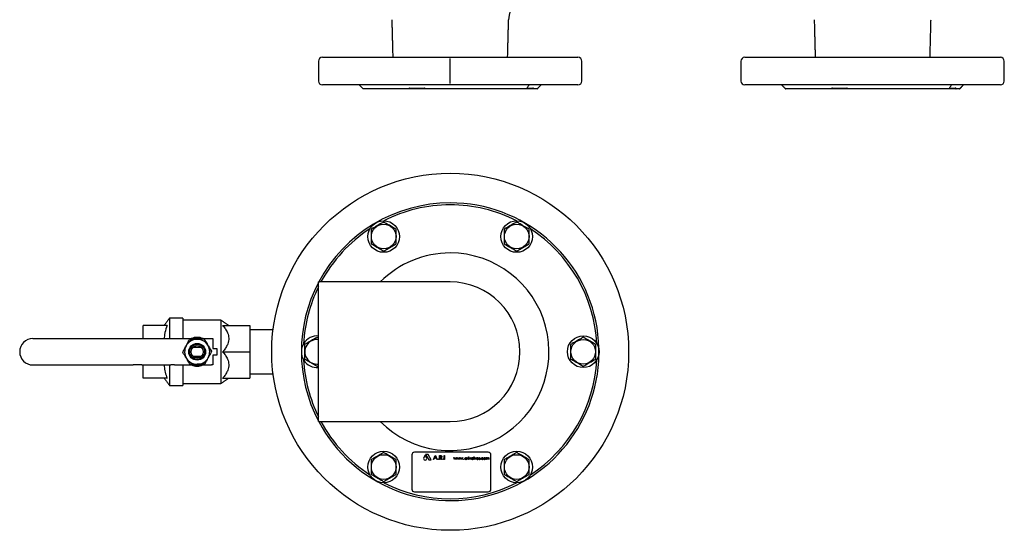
# Model space of a CAD drawing. Extents: x -644 to 6742, y -4733 to 593.
# Tile 4 of 53: x 407 to 1154, y -4728 to -4341. Entities that reach past the tile are written whole.
import ezdxf

# ---------------------------------------------------------------- set-up
doc = ezdxf.new("R2010")
doc.units = 0
doc.header["$LTSCALE"] = 25
doc.linetypes.add('CENTERX2', pattern=[101.6, 63.5, -12.7, 12.7, -12.7])
doc.layers.get('0').update_dxf_attribs({"linetype": 'CONTINUOUS'})
doc.layers.add('SHEET-EN', color=7, linetype='CONTINUOUS')

msp = doc.modelspace()

# ---------------------------------------------------------------- linework, layer by layer
at = {"color": 7, "linetype": 'CONTINUOUS'}
for p, q in [((636.58, -4369.2), (643.97, -4369.2)), ((643.97, -4369.2), (830.58, -4369.2)), ((957.33, -4369.2), (1091.45, -4369.2)), ((1091.45, -4369.2), (1151.33, -4369.2)), ((830.58, -4390.2), (636.58, -4390.2)), ((702.17, -4393.2), (667.58, -4393.2)), ((714.72, -4393.2), (702.19, -4393.2)), ((703.06, -4392.7), (713.94, -4392.7)), ((791.63, -4393.2), (714.75, -4393.2)), ((791.53, -4392.7), (796.39, -4392.7)), ((796.83, -4393.2), (791.8, -4393.2)), ((799.58, -4393.2), (796.84, -4393.2)), ((1151.33, -4390.2), (957.33, -4390.2)), ((1022.92, -4393.2), (988.33, -4393.2)), ((1035.47, -4393.2), (1022.94, -4393.2)), ((1023.81, -4392.7), (1034.69, -4392.7)), ((1112.38, -4393.2), (1035.5, -4393.2)), ((1117.58, -4393.2), (1112.55, -4393.2)), ((1112.61, -4392.7), (1117.14, -4392.7)), ((1120.33, -4393.2), (1117.59, -4393.2)), ((633.58, -4592.7), (633.58, -4539.7)), ((733.58, -4539.7), (679.58, -4539.7)), ((520.46, -4567.2), (520.46, -4582.7)), ((530.46, -4567.2), (530.46, -4582.7)), ((500.46, -4582.7), (500.46, -4572.7)), ((518.71, -4572.7), (500.46, -4572.7)), ((559.46, -4568.7), (559.46, -4616.7)), ((560.81, -4572.7), (581.46, -4572.7)), ((581.46, -4572.7), (581.46, -4592.7)), ((416.7, -4582.7), (492.97, -4582.7)), ((492.97, -4582.7), (499.33, -4582.7)), ((499.33, -4582.7), (521.53, -4582.7)), ((521.53, -4582.7), (524.36, -4582.7)), ((524.36, -4582.7), (552.46, -4582.7)), ((552.46, -4582.7), (553.46, -4582.7)), ((553.46, -4582.7), (553.46, -4590.2)), ((538.38, -4589.2), (544.53, -4589.2)), ((553.46, -4590.2), (556.46, -4590.2)), ((556.46, -4590.2), (556.46, -4595.2)), ((544.53, -4596.2), (538.38, -4596.2)), ((556.46, -4595.2), (553.46, -4595.2)), ((553.46, -4595.2), (553.46, -4602.7)), ((560.81, -4592.7), (581.46, -4592.7)), ((581.46, -4592.7), (581.46, -4612.7)), ((633.58, -4645.7), (633.58, -4592.7)), ((416.7, -4602.7), (492.97, -4602.7)), ((499.33, -4602.7), (492.97, -4602.7)), ((499.33, -4602.7), (521.53, -4602.7)), ((500.46, -4612.7), (500.46, -4602.7)), ((520.46, -4602.7), (520.46, -4618.2)), ((524.36, -4602.7), (521.53, -4602.7)), ((524.36, -4602.7), (552.46, -4602.7)), ((530.46, -4602.7), (530.46, -4618.2)), ((553.46, -4602.7), (552.46, -4602.7)), ((518.71, -4612.7), (500.46, -4612.7)), ((560.81, -4612.7), (581.46, -4612.7)), ((679.58, -4645.7), (733.58, -4645.7)), ((704.5, -4670.96), (704.5, -4696.96)), ((762.5, -4668.96), (706.5, -4668.96)), ((714.59, -4671.06), (713.47, -4672.93)), ((715.71, -4672.93), (714.59, -4671.06)), ((716.76, -4670.67), (714.94, -4670.67)), ((714.94, -4670.67), (717.44, -4674.83)), ((719.17, -4674.83), (716.76, -4670.67)), ((720.88, -4674.53), (722.3, -4671.53)), ((722.32, -4672.12), (721.78, -4673.26)), ((722.3, -4671.53), (722.34, -4671.53)), ((722.85, -4673.26), (722.32, -4672.12)), ((722.34, -4671.53), (723.73, -4674.53)), ((725.38, -4674.53), (725.38, -4671.53)), ((725.38, -4671.53), (725.98, -4671.53)), ((725.65, -4671.84), (725.65, -4672.84)), ((726.21, -4671.84), (725.65, -4671.84)), ((729.03, -4671.53), (729.3, -4671.53)), ((729.03, -4674.53), (729.03, -4671.53)), ((729.3, -4671.53), (729.3, -4674.53)), ((751.52, -4674.53), (751.52, -4672.48)), ((751.52, -4672.48), (751.7, -4672.48)), ((751.7, -4672.48), (751.7, -4674.53)), ((764.5, -4696.96), (764.5, -4670.96)), ((717.44, -4674.83), (719.17, -4674.83)), ((721.17, -4674.53), (720.88, -4674.53)), ((721.63, -4673.57), (721.17, -4674.53)), ((722.99, -4673.57), (721.63, -4673.57)), ((721.78, -4673.26), (722.85, -4673.26)), ((723.43, -4674.53), (722.99, -4673.57)), ((723.73, -4674.53), (723.43, -4674.53)), ((725.65, -4674.53), (725.38, -4674.53)), ((725.65, -4672.84), (726.2, -4672.85)), ((725.65, -4673.15), (725.65, -4674.53)), ((725.87, -4673.15), (725.65, -4673.15)), ((726.97, -4674.53), (725.87, -4673.15)), ((726.2, -4673.15), (727.3, -4674.53)), ((727.3, -4674.53), (726.97, -4674.53)), ((729.3, -4674.53), (729.03, -4674.53)), ((736.34, -4673.07), (736.53, -4673.07)), ((736.95, -4674.53), (736.34, -4673.07)), ((736.53, -4673.07), (736.97, -4674.12)), ((736.98, -4674.53), (736.95, -4674.53)), ((736.97, -4674.12), (737.45, -4673.07)), ((737.46, -4673.48), (736.98, -4674.53)), ((737.45, -4673.07), (737.48, -4673.07)), ((737.92, -4674.53), (737.46, -4673.48)), ((737.48, -4673.07), (737.94, -4674.12)), ((737.96, -4674.53), (737.92, -4674.53)), ((737.94, -4674.12), (738.38, -4673.07)), ((738.57, -4673.07), (737.96, -4674.53)), ((738.38, -4673.07), (738.57, -4673.07)), ((739.2, -4674.53), (738.6, -4673.07)), ((738.6, -4673.07), (738.79, -4673.07)), ((738.79, -4673.07), (739.23, -4674.12)), ((739.24, -4674.53), (739.2, -4674.53)), ((739.23, -4674.12), (739.7, -4673.07)), ((739.71, -4673.48), (739.24, -4674.53)), ((739.7, -4673.07), (739.73, -4673.07)), ((740.18, -4674.53), (739.71, -4673.48)), ((739.73, -4673.07), (740.2, -4674.12)), ((740.22, -4674.53), (740.18, -4674.53)), ((740.2, -4674.12), (740.64, -4673.07)), ((740.83, -4673.07), (740.22, -4674.53)), ((740.64, -4673.07), (740.83, -4673.07)), ((740.85, -4673.07), (741.05, -4673.07)), ((741.46, -4674.53), (740.85, -4673.07)), ((741.05, -4673.07), (741.48, -4674.12)), ((741.49, -4674.53), (741.46, -4674.53)), ((741.48, -4674.12), (741.96, -4673.07)), ((741.97, -4673.48), (741.49, -4674.53)), ((741.96, -4673.07), (741.99, -4673.07)), ((742.44, -4674.53), (741.97, -4673.48)), ((741.99, -4673.07), (742.46, -4674.12)), ((742.47, -4674.53), (742.44, -4674.53)), ((742.46, -4674.12), (742.9, -4673.07)), ((743.08, -4673.07), (742.47, -4674.53)), ((742.9, -4673.07), (743.08, -4673.07)), ((746.14, -4673.07), (746.32, -4673.07)), ((746.14, -4673.34), (746.14, -4673.07)), ((746.14, -4674.53), (746.14, -4674.28)), ((746.32, -4674.53), (746.14, -4674.53)), ((746.32, -4673.07), (746.32, -4674.53)), ((746.67, -4673.07), (746.85, -4673.07)), ((746.67, -4674.53), (746.67, -4673.07)), ((746.85, -4674.53), (746.67, -4674.53)), ((746.85, -4673.07), (746.85, -4673.29)), ((746.85, -4674.04), (746.85, -4674.53)), ((747.37, -4673.1), (747.27, -4673.25)), ((747.52, -4673.07), (747.7, -4673.07)), ((747.52, -4674.53), (747.52, -4673.07)), ((747.7, -4674.53), (747.52, -4674.53)), ((747.7, -4673.07), (747.7, -4674.53)), ((747.98, -4673.07), (748.18, -4673.07)), ((748.65, -4674.53), (747.98, -4673.07)), ((748.18, -4673.07), (748.66, -4674.14)), ((748.67, -4674.53), (748.65, -4674.53)), ((748.66, -4674.14), (749.15, -4673.07)), ((749.34, -4673.07), (748.67, -4674.53)), ((749.15, -4673.07), (749.34, -4673.07)), ((750.96, -4673.34), (750.96, -4673.07)), ((750.96, -4673.07), (751.14, -4673.07)), ((750.96, -4674.53), (750.96, -4674.28)), ((751.14, -4674.53), (750.96, -4674.53)), ((751.14, -4673.07), (751.14, -4674.53)), ((751.7, -4674.53), (751.52, -4674.53)), ((752.62, -4674.53), (751.96, -4673.07)), ((751.96, -4673.07), (752.15, -4673.07)), ((752.15, -4673.07), (752.64, -4674.14)), ((752.65, -4674.53), (752.62, -4674.53)), ((752.64, -4674.14), (753.12, -4673.07)), ((753.32, -4673.07), (752.65, -4674.53)), ((753.12, -4673.07), (753.32, -4673.07)), ((755.06, -4673.84), (753.75, -4673.84)), ((753.77, -4673.66), (754.88, -4673.66)), ((754.82, -4674.07), (754.98, -4674.16)), ((755.29, -4674.36), (755.41, -4674.23)), ((756.11, -4673.25), (755.99, -4673.38)), ((758.67, -4673.39), (758.52, -4673.48)), ((758.52, -4674.12), (758.67, -4674.22)), ((760.85, -4673.07), (761.03, -4673.07)), ((760.85, -4674.53), (760.85, -4673.07)), ((761.03, -4674.53), (760.85, -4674.53)), ((761.03, -4673.07), (761.03, -4673.33)), ((761.03, -4673.92), (761.03, -4674.53)), ((761.85, -4674.53), (761.85, -4673.79)), ((762.03, -4674.53), (761.85, -4674.53)), ((762.03, -4673.97), (762.03, -4674.53)), ((762.85, -4674.53), (762.85, -4673.74)), ((763.03, -4674.53), (762.85, -4674.53)), ((763.03, -4673.74), (763.03, -4674.53)), ((706.5, -4698.96), (762.5, -4698.96))]:
    msp.add_line(p, q, dxfattribs=at)
for centre, radius in [((733.58, -4592.7), 135.5), ((683.08, -4505.23), 12), ((784.08, -4505.23), 12), ((683.08, -4505.23), 9.36), ((784.08, -4505.23), 9.36), ((834.58, -4592.7), 12), ((541.46, -4592.7), 6.35), ((541.46, -4592.7), 5.65), ((541.46, -4592.7), 4.66), ((834.58, -4592.7), 9.36), ((683.08, -4680.17), 12), ((683.08, -4680.17), 9.36), ((784.08, -4680.17), 12), ((784.08, -4680.17), 9.36)]:
    msp.add_circle(centre, radius, dxfattribs=at)
for centre, radius, start, end in [((803.92, -4341.35), 26, 118.35204, 178.5), ((636.58, -4372.2), 3, 90, 180), ((830.58, -4372.2), 3, 0, 90), ((957.33, -4372.2), 3, 90, 180), ((1151.33, -4372.2), 3, 0, 90), ((636.58, -4387.2), 3, 180, 270), ((830.58, -4387.2), 3, 270, 360), ((957.33, -4387.2), 3, 180, 270), ((1151.33, -4387.2), 3, 270, 0), ((733.58, -4592.7), 113, 207.97113, 90), ((733.58, -4592.7), 113, 90, 152.02887), ((733.58, -4592.7), 111.5, 90, 116.86299), ((733.58, -4592.7), 111.5, 63.13701, 90), ((733.58, -4592.7), 111.5, 123.13701, 151.61875), ((733.58, -4592.7), 111.5, 3.13701, 56.86299), ((733.58, -4592.7), 75, 224.96435, 90), ((733.58, -4592.7), 75, 90, 135.03565), ((733.58, -4592.7), 113, 152.24608, 207.75392), ((733.58, -4592.7), 111.5, 153.74848, 176.86299), ((733.58, -4592.7), 53, 270, 90), ((416.7, -4592.7), 10, 90, 180), ((541.46, -4592.7), 10.95, 65.95729, 114.04271), ((632.58, -4592.7), 12, 85.21981, 274.78019), ((541.46, -4592.7), 9.53, 151.83765, 211.83765), ((541.46, -4592.7), 9.53, 91.83765, 151.83765), ((541.46, -4592.7), 9.52, 31.83765, 91.83765), ((541.46, -4592.7), 9.53, 331.83765, 31.83765), ((632.58, -4592.7), 9.36, 83.86779, 276.13221), ((416.7, -4592.7), 10, 180, 270), ((541.46, -4592.7), 9.53, 211.83765, 271.83765), ((541.46, -4592.7), 9.53, 271.83765, 331.83765), ((541.46, -4592.7), 10.95, 245.95729, 270), ((541.46, -4592.7), 10.95, 270, 294.04271), ((733.58, -4592.7), 111.5, 183.13701, 206.25152), ((733.58, -4592.7), 111.5, 303.13701, 356.86299), ((733.58, -4592.7), 111.5, 208.38125, 236.86299), ((706.5, -4670.96), 2, 90, 180), ((762.5, -4670.96), 2, 360, 90), ((714.59, -4673.61), 1.31, 149.00483, 30.99517), ((733.58, -4592.7), 111.5, 243.13701, 296.86299), ((706.5, -4696.96), 2, 180, 270), ((762.5, -4696.96), 2, 270, 0)]:
    msp.add_arc(centre, radius, start, end, dxfattribs=at)
for points in [[(689.24, -4340.67), (689.99, -4369.2)], [(777.18, -4369.2), (777.93, -4340.67)], [(1009.99, -4340.67), (1010.74, -4369.2)], [(1097.93, -4369.2), (1098.68, -4340.67)], [(633.58, -4372.2), (633.58, -4387.2)], [(833.58, -4387.2), (833.58, -4372.2)], [(954.33, -4372.2), (954.33, -4387.2)], [(1154.33, -4387.2), (1154.33, -4372.2)], [(664.58, -4390.2), (667.58, -4393.2)], [(702.19, -4393.2), (702.17, -4393.2)], [(714.75, -4393.2), (714.72, -4393.2)], [(791.64, -4393.2), (791.63, -4393.2)], [(796.84, -4393.2), (796.83, -4393.2)], [(799.58, -4393.2), (802.58, -4390.2)], [(985.33, -4390.2), (988.33, -4393.2)], [(1022.94, -4393.2), (1022.92, -4393.2)], [(1035.5, -4393.2), (1035.47, -4393.2)], [(1112.39, -4393.2), (1112.38, -4393.2)], [(1117.59, -4393.2), (1117.58, -4393.2)], [(1120.33, -4393.2), (1123.33, -4390.2)], [(679.58, -4539.7), (633.58, -4539.7)], [(520.46, -4567.2), (516.46, -4572.7)], [(530.46, -4567.2), (520.46, -4567.2)], [(559.46, -4568.7), (530.46, -4568.7)], [(565.46, -4572.7), (559.46, -4568.7)], [(599.12, -4575.95), (581.46, -4575.95)], [(633.58, -4582.28), (632.58, -4581.7)], [(632.58, -4603.7), (633.58, -4603.12)], [(516.46, -4612.7), (520.46, -4618.2)], [(559.46, -4616.7), (565.46, -4612.7)], [(581.46, -4609.45), (599.12, -4609.45)], [(520.46, -4618.2), (530.46, -4618.2)], [(530.46, -4616.7), (559.46, -4616.7)], [(633.58, -4645.7), (679.58, -4645.7)]]:
    msp.add_open_spline(points, degree=1, dxfattribs=at)
for points, knots in [([(703.06, -4392.7), (702.93, -4392.7), (702.74, -4392.71), (702.5, -4392.79), (702.34, -4392.88), (702.24, -4393), (702.2, -4393.11), (702.2, -4393.17), (702.19, -4393.2)], [0, 0, 0, 0, 0.320563, 0.475171, 0.631399, 0.76487, 0.912671, 1, 1, 1, 1]), ([(714.72, -4393.2), (714.69, -4393.16), (714.63, -4393.07), (714.5, -4392.95), (714.37, -4392.85), (714.24, -4392.76), (714.08, -4392.71), (713.99, -4392.7), (713.94, -4392.7)], [0, 0, 0, 0, 0.145247, 0.291644, 0.427763, 0.547735, 0.75247, 1, 1, 1, 1]), ([(791.95, -4392.81), (791.94, -4392.84), (791.92, -4392.89), (791.84, -4393), (791.74, -4393.11), (791.67, -4393.17), (791.64, -4393.2)], [0, 0, 0, 0, 0.250625, 0.521976, 0.822459, 1, 1, 1, 1]), ([(791.97, -4392.82), (792.05, -4392.62), (792.28, -4392.07), (792.81, -4391.1), (793.32, -4390.31), (793.56, -4389.95)], [0, 0, 0, 0, 0.234872, 0.644302, 1, 1, 1, 1]), ([(796.83, -4393.2), (796.86, -4393.16), (796.92, -4393.07), (796.95, -4392.95), (796.91, -4392.85), (796.81, -4392.76), (796.64, -4392.71), (796.48, -4392.7), (796.39, -4392.7)], [0, 0, 0, 0, 0.1452466, 0.2916442, 0.427763, 0.5477353, 0.7524702, 1, 1, 1, 1]), ([(1023.81, -4392.7), (1023.68, -4392.7), (1023.49, -4392.71), (1023.24, -4392.79), (1023.09, -4392.88), (1022.98, -4393), (1022.95, -4393.11), (1022.94, -4393.17), (1022.94, -4393.2)], [0, 0, 0, 0, 0.320563, 0.475171, 0.631399, 0.76487, 0.912671, 1, 1, 1, 1]), ([(1035.47, -4393.2), (1035.44, -4393.16), (1035.38, -4393.07), (1035.25, -4392.95), (1035.12, -4392.85), (1034.98, -4392.76), (1034.83, -4392.71), (1034.74, -4392.7), (1034.69, -4392.7)], [0, 0, 0, 0, 0.145247, 0.291644, 0.427763, 0.547735, 0.75247, 1, 1, 1, 1]), ([(1112.7, -4392.81), (1112.69, -4392.84), (1112.67, -4392.89), (1112.59, -4393), (1112.49, -4393.11), (1112.42, -4393.17), (1112.39, -4393.2)], [0, 0, 0, 0, 0.2506251, 0.5219758, 0.822459, 1, 1, 1, 1]), ([(1112.71, -4392.82), (1112.8, -4392.62), (1113.03, -4392.07), (1113.56, -4391.1), (1114.07, -4390.31), (1114.31, -4389.95)], [0, 0, 0, 0, 0.234872, 0.644302, 1, 1, 1, 1]), ([(1117.58, -4393.2), (1117.61, -4393.16), (1117.67, -4393.07), (1117.7, -4392.95), (1117.66, -4392.85), (1117.56, -4392.76), (1117.39, -4392.71), (1117.23, -4392.7), (1117.14, -4392.7)], [0, 0, 0, 0, 0.145247, 0.291644, 0.427763, 0.547735, 0.75247, 1, 1, 1, 1]), ([(683.08, -4494.23), (681.95, -4494.89), (679.65, -4496.21), (676.41, -4498.08), (674.4, -4499.24), (673.56, -4499.73)], [0, 0, 0, 0, 0.359919, 0.730738, 1, 1, 1, 1]), ([(673.56, -4499.73), (673.56, -4501.04), (673.56, -4503.7), (673.56, -4507.43), (673.56, -4509.75), (673.56, -4510.73)], [0, 0, 0, 0, 0.359919, 0.730738, 1, 1, 1, 1]), ([(692.61, -4499.73), (692.21, -4499.5), (690.77, -4498.67), (688.21, -4497.19), (685.41, -4495.57), (683.71, -4494.59), (683.08, -4494.23)], [0, 0, 0, 0, 0.128092, 0.458987, 0.79955, 1, 1, 1, 1]), ([(692.61, -4510.73), (692.61, -4509.42), (692.61, -4506.76), (692.61, -4503.03), (692.61, -4500.71), (692.61, -4499.73)], [0, 0, 0, 0, 0.359919, 0.730738, 1, 1, 1, 1]), ([(784.08, -4494.23), (782.95, -4494.89), (780.65, -4496.21), (777.41, -4498.08), (775.4, -4499.24), (774.56, -4499.73)], [0, 0, 0, 0, 0.359919, 0.730738, 1, 1, 1, 1]), ([(774.56, -4499.73), (774.56, -4500.46), (774.56, -4502.38), (774.56, -4505.61), (774.56, -4508.57), (774.56, -4510.27), (774.56, -4510.73)], [0, 0, 0, 0, 0.20045, 0.531174, 0.871908, 1, 1, 1, 1]), ([(793.61, -4499.73), (792.47, -4499.08), (790.17, -4497.75), (786.94, -4495.88), (784.93, -4494.72), (784.08, -4494.23)], [0, 0, 0, 0, 0.359919, 0.730738, 1, 1, 1, 1]), ([(793.61, -4510.73), (793.61, -4510.27), (793.61, -4508.61), (793.61, -4505.65), (793.61, -4502.41), (793.61, -4500.46), (793.61, -4499.73)], [0, 0, 0, 0, 0.128092, 0.458987, 0.79955, 1, 1, 1, 1]), ([(673.56, -4510.73), (674.19, -4511.09), (675.85, -4512.05), (678.65, -4513.67), (681.22, -4515.15), (682.68, -4516), (683.08, -4516.23)], [0, 0, 0, 0, 0.20045, 0.531174, 0.871908, 1, 1, 1, 1]), ([(683.08, -4516.23), (684.22, -4515.57), (686.52, -4514.24), (689.75, -4512.38), (691.76, -4511.22), (692.61, -4510.73)], [0, 0, 0, 0, 0.359919, 0.730738, 1, 1, 1, 1]), ([(774.56, -4510.73), (775.69, -4511.38), (777.99, -4512.71), (781.23, -4514.58), (783.24, -4515.74), (784.08, -4516.23)], [0, 0, 0, 0, 0.359919, 0.730738, 1, 1, 1, 1]), ([(784.08, -4516.23), (785.22, -4515.57), (787.52, -4514.24), (790.75, -4512.38), (792.76, -4511.22), (793.61, -4510.73)], [0, 0, 0, 0, 0.359919, 0.730738, 1, 1, 1, 1]), ([(518.71, -4572.7), (518.05, -4574.46), (517.06, -4577.13), (516.49, -4580.52), (516.5, -4582.09), (516.5, -4582.7)], [0, 0, 0, 0, 0.54183, 0.821141, 1, 1, 1, 1]), ([(560.81, -4572.7), (561.53, -4573.57), (562.98, -4575.34), (564.44, -4577.93), (565.25, -4580.33), (565.53, -4582.43), (565.36, -4584.55), (564.68, -4586.92), (563.35, -4589.46), (561.9, -4591.42), (561, -4592.48), (560.81, -4592.7)], [0, 0, 0, 0, 0.146939, 0.296576, 0.391322, 0.48858, 0.583453, 0.681269, 0.82029, 0.962877, 1, 1, 1, 1]), ([(632.58, -4581.7), (632.18, -4581.93), (630.75, -4582.76), (628.19, -4584.24), (625.38, -4585.86), (623.69, -4586.84), (623.06, -4587.2)], [0, 0, 0, 0, 0.128092, 0.458987, 0.79955, 1, 1, 1, 1]), ([(834.58, -4581.7), (833.95, -4582.06), (832.29, -4583.02), (829.49, -4584.64), (826.93, -4586.12), (825.46, -4586.97), (825.06, -4587.2)], [0, 0, 0, 0, 0.20045, 0.531174, 0.871908, 1, 1, 1, 1]), ([(844.11, -4587.2), (842.97, -4586.54), (840.67, -4585.22), (837.44, -4583.35), (835.43, -4582.19), (834.58, -4581.7)], [0, 0, 0, 0, 0.359919, 0.730738, 1, 1, 1, 1]), ([(530.46, -4593.05), (530.88, -4592.26), (531.73, -4590.67), (532.61, -4589.03), (533.06, -4588.2)], [0, 0, 0, 0, 0.495458, 1, 1, 1, 1]), ([(533.06, -4588.2), (533.12, -4588.09), (533.59, -4587.22), (534.46, -4585.58), (535.25, -4584.1), (535.65, -4583.35)], [0, 0, 0, 0, 0.070092, 0.530785, 1, 1, 1, 1]), ([(535.65, -4583.35), (536.55, -4583.33), (538.35, -4583.27), (540.21, -4583.21), (541.15, -4583.18)], [0, 0, 0, 0, 0.495458, 1, 1, 1, 1]), ([(541.15, -4583.18), (541.28, -4583.17), (542.27, -4583.14), (544.13, -4583.08), (545.8, -4583.03), (546.65, -4583)], [0, 0, 0, 0, 0.070092, 0.530785, 1, 1, 1, 1]), ([(546.65, -4583), (546.89, -4583.39), (547.84, -4584.92), (548.82, -4586.5), (549.55, -4587.67)], [0, 0, 0, 0, 0.257551, 1, 1, 1, 1]), ([(549.55, -4587.67), (549.81, -4588.1), (550.79, -4589.68), (551.75, -4591.22), (552.45, -4592.35)], [0, 0, 0, 0, 0.268634, 1, 1, 1, 1]), ([(623.06, -4587.2), (623.06, -4588.51), (623.06, -4591.16), (623.06, -4594.9), (623.06, -4597.22), (623.06, -4598.2)], [0, 0, 0, 0, 0.359919, 0.730738, 1, 1, 1, 1]), ([(825.06, -4587.2), (825.06, -4588.51), (825.06, -4591.16), (825.06, -4594.9), (825.06, -4597.22), (825.06, -4598.2)], [0, 0, 0, 0, 0.359919, 0.730738, 1, 1, 1, 1]), ([(844.11, -4598.2), (844.11, -4596.89), (844.11, -4594.23), (844.11, -4590.49), (844.11, -4588.17), (844.11, -4587.2)], [0, 0, 0, 0, 0.359919, 0.730738, 1, 1, 1, 1]), ([(533.36, -4597.72), (532.63, -4596.55), (531.65, -4594.97), (530.71, -4593.44), (530.46, -4593.05)], [0, 0, 0, 0, 0.742449, 1, 1, 1, 1]), ([(536.26, -4602.39), (535.57, -4601.27), (534.61, -4599.73), (533.63, -4598.15), (533.36, -4597.72)], [0, 0, 0, 0, 0.731366, 1, 1, 1, 1]), ([(549.85, -4597.19), (549.79, -4597.31), (549.33, -4598.18), (548.45, -4599.82), (547.66, -4601.3), (547.26, -4602.04)], [0, 0, 0, 0, 0.0700919, 0.5307854, 1, 1, 1, 1]), ([(552.45, -4592.35), (552.03, -4593.13), (551.18, -4594.72), (550.3, -4596.36), (549.85, -4597.19)], [0, 0, 0, 0, 0.495458, 1, 1, 1, 1]), ([(560.81, -4592.7), (561.53, -4593.57), (562.98, -4595.34), (564.44, -4597.93), (565.25, -4600.33), (565.53, -4602.43), (565.36, -4604.55), (564.68, -4606.92), (563.35, -4609.46), (561.9, -4611.42), (561, -4612.48), (560.81, -4612.7)], [0, 0, 0, 0, 0.146939, 0.296576, 0.391322, 0.48858, 0.583453, 0.681269, 0.82029, 0.962877, 1, 1, 1, 1]), ([(516.5, -4602.7), (516.49, -4603.05), (516.43, -4604.92), (517.06, -4608.32), (518.15, -4611.23), (518.71, -4612.7)], [0, 0, 0, 0, 0.104167, 0.546297, 1, 1, 1, 1]), ([(541.76, -4602.22), (541.63, -4602.22), (540.64, -4602.25), (538.78, -4602.31), (537.11, -4602.37), (536.26, -4602.39)], [0, 0, 0, 0, 0.070092, 0.530785, 1, 1, 1, 1]), ([(547.26, -4602.04), (546.36, -4602.07), (544.56, -4602.13), (542.7, -4602.19), (541.76, -4602.22)], [0, 0, 0, 0, 0.495458, 1, 1, 1, 1]), ([(623.06, -4598.2), (624.19, -4598.85), (626.49, -4600.18), (629.73, -4602.05), (631.74, -4603.21), (632.58, -4603.7)], [0, 0, 0, 0, 0.359919, 0.730738, 1, 1, 1, 1]), ([(825.06, -4598.2), (826.19, -4598.85), (828.49, -4600.18), (831.73, -4602.05), (833.74, -4603.21), (834.58, -4603.7)], [0, 0, 0, 0, 0.359919, 0.730738, 1, 1, 1, 1]), ([(834.58, -4603.7), (834.98, -4603.46), (836.42, -4602.64), (838.98, -4601.16), (841.78, -4599.54), (843.48, -4598.56), (844.11, -4598.2)], [0, 0, 0, 0, 0.128092, 0.458987, 0.79955, 1, 1, 1, 1]), ([(683.08, -4669.17), (681.95, -4669.82), (679.65, -4671.15), (676.41, -4673.02), (674.4, -4674.18), (673.56, -4674.67)], [0, 0, 0, 0, 0.359919, 0.730738, 1, 1, 1, 1]), ([(692.61, -4674.67), (691.47, -4674.01), (689.17, -4672.68), (685.94, -4670.82), (683.93, -4669.66), (683.08, -4669.17)], [0, 0, 0, 0, 0.359919, 0.730738, 1, 1, 1, 1]), ([(725.98, -4671.53), (726.11, -4671.53), (726.34, -4671.53), (726.56, -4671.56), (726.66, -4671.57)], [0, 0, 0, 0, 0.56024, 1, 1, 1, 1]), ([(726.2, -4672.85), (726.38, -4672.85), (726.61, -4672.84), (726.84, -4672.7), (726.96, -4672.56), (726.98, -4672.43), (727, -4672.34)], [0, 0, 0, 0, 0.499827, 0.625498, 0.751208, 1, 1, 1, 1]), ([(727.27, -4672.34), (727.26, -4672.43), (727.24, -4672.62), (727.09, -4672.87), (726.76, -4673.12), (726.43, -4673.14), (726.2, -4673.15)], [0, 0, 0, 0, 0.18712, 0.373979, 0.560911, 1, 1, 1, 1]), ([(727, -4672.34), (726.99, -4672.29), (726.99, -4672.2), (726.93, -4672.08), (726.84, -4671.98), (726.62, -4671.84), (726.39, -4671.84), (726.21, -4671.84)], [0, 0, 0, 0, 0.125307, 0.250617, 0.375954, 0.501281, 1, 1, 1, 1]), ([(726.66, -4671.57), (726.76, -4671.61), (726.94, -4671.67), (727.14, -4671.87), (727.25, -4672.1), (727.26, -4672.26), (727.27, -4672.34)], [0, 0, 0, 0, 0.279797, 0.5595, 0.779626, 1, 1, 1, 1]), ([(747.44, -4672.61), (747.45, -4672.59), (747.45, -4672.54), (747.5, -4672.49), (747.55, -4672.46), (747.59, -4672.46), (747.61, -4672.46)], [0, 0, 0, 0, 0.279289, 0.558897, 0.779452, 1, 1, 1, 1]), ([(747.61, -4672.76), (747.59, -4672.76), (747.54, -4672.76), (747.49, -4672.72), (747.45, -4672.67), (747.45, -4672.63), (747.44, -4672.61)], [0, 0, 0, 0, 0.279784, 0.559698, 0.779921, 1, 1, 1, 1]), ([(747.61, -4672.46), (747.63, -4672.46), (747.68, -4672.46), (747.74, -4672.5), (747.77, -4672.56), (747.78, -4672.59), (747.78, -4672.61)], [0, 0, 0, 0, 0.279869, 0.559866, 0.779911, 1, 1, 1, 1]), ([(747.78, -4672.61), (747.77, -4672.64), (747.77, -4672.68), (747.72, -4672.73), (747.67, -4672.76), (747.63, -4672.76), (747.61, -4672.76)], [0, 0, 0, 0, 0.27916, 0.558862, 0.779356, 1, 1, 1, 1]), ([(784.08, -4669.17), (782.95, -4669.82), (780.65, -4671.15), (777.41, -4673.02), (775.4, -4674.18), (774.56, -4674.67)], [0, 0, 0, 0, 0.359919, 0.730738, 1, 1, 1, 1]), ([(793.61, -4674.67), (792.98, -4674.3), (791.31, -4673.34), (788.51, -4671.72), (785.95, -4670.25), (784.48, -4669.4), (784.08, -4669.17)], [0, 0, 0, 0, 0.20045, 0.531174, 0.871908, 1, 1, 1, 1]), ([(673.56, -4674.67), (673.56, -4675.13), (673.56, -4676.79), (673.56, -4679.74), (673.56, -4682.98), (673.56, -4684.94), (673.56, -4685.67)], [0, 0, 0, 0, 0.128092, 0.458987, 0.79955, 1, 1, 1, 1]), ([(692.61, -4685.67), (692.61, -4684.94), (692.61, -4683.02), (692.61, -4679.78), (692.61, -4676.82), (692.61, -4675.13), (692.61, -4674.67)], [0, 0, 0, 0, 0.20045, 0.531174, 0.871908, 1, 1, 1, 1]), ([(724.23, -4674.32), (724.23, -4674.29), (724.24, -4674.21), (724.31, -4674.13), (724.39, -4674.08), (724.45, -4674.08), (724.48, -4674.07)], [0, 0, 0, 0, 0.2795762, 0.5592837, 0.7795524, 1, 1, 1, 1]), ([(724.48, -4674.57), (724.44, -4674.57), (724.37, -4674.56), (724.29, -4674.49), (724.24, -4674.41), (724.23, -4674.35), (724.23, -4674.32)], [0, 0, 0, 0, 0.279581, 0.559143, 0.779575, 1, 1, 1, 1]), ([(724.48, -4674.07), (724.51, -4674.08), (724.59, -4674.09), (724.67, -4674.15), (724.72, -4674.24), (724.72, -4674.29), (724.73, -4674.32)], [0, 0, 0, 0, 0.2796016, 0.559212, 0.7794752, 1, 1, 1, 1]), ([(724.73, -4674.32), (724.72, -4674.36), (724.71, -4674.43), (724.65, -4674.51), (724.56, -4674.56), (724.51, -4674.57), (724.48, -4674.57)], [0, 0, 0, 0, 0.279469, 0.559358, 0.779674, 1, 1, 1, 1]), ([(727.88, -4674.32), (727.89, -4674.29), (727.89, -4674.21), (727.96, -4674.13), (728.04, -4674.08), (728.1, -4674.08), (728.13, -4674.07)], [0, 0, 0, 0, 0.279576, 0.559284, 0.779552, 1, 1, 1, 1]), ([(728.13, -4674.57), (728.09, -4674.57), (728.02, -4674.56), (727.94, -4674.49), (727.89, -4674.41), (727.88, -4674.35), (727.88, -4674.32)], [0, 0, 0, 0, 0.279581, 0.559143, 0.779575, 1, 1, 1, 1]), ([(728.13, -4674.07), (728.17, -4674.08), (728.24, -4674.09), (728.32, -4674.15), (728.37, -4674.24), (728.38, -4674.29), (728.38, -4674.32)], [0, 0, 0, 0, 0.279602, 0.559212, 0.779475, 1, 1, 1, 1]), ([(728.38, -4674.32), (728.38, -4674.36), (728.37, -4674.43), (728.3, -4674.51), (728.22, -4674.56), (728.16, -4674.57), (728.13, -4674.57)], [0, 0, 0, 0, 0.279469, 0.559358, 0.779674, 1, 1, 1, 1]), ([(743.34, -4674.39), (743.34, -4674.37), (743.35, -4674.32), (743.4, -4674.26), (743.45, -4674.23), (743.49, -4674.23), (743.51, -4674.23)], [0, 0, 0, 0, 0.279576, 0.559284, 0.779552, 1, 1, 1, 1]), ([(743.51, -4674.56), (743.48, -4674.56), (743.43, -4674.55), (743.38, -4674.51), (743.35, -4674.45), (743.34, -4674.41), (743.34, -4674.39)], [0, 0, 0, 0, 0.279581, 0.559143, 0.779575, 1, 1, 1, 1]), ([(743.51, -4674.23), (743.53, -4674.23), (743.58, -4674.23), (743.64, -4674.28), (743.67, -4674.33), (743.67, -4674.37), (743.67, -4674.39)], [0, 0, 0, 0, 0.279602, 0.559212, 0.779475, 1, 1, 1, 1]), ([(743.67, -4674.39), (743.67, -4674.42), (743.67, -4674.47), (743.62, -4674.52), (743.57, -4674.55), (743.53, -4674.56), (743.51, -4674.56)], [0, 0, 0, 0, 0.279469, 0.559358, 0.779674, 1, 1, 1, 1]), ([(744.78, -4673.8), (744.79, -4673.69), (744.82, -4673.46), (745.03, -4673.22), (745.28, -4673.07), (745.46, -4673.05), (745.54, -4673.05)], [0, 0, 0, 0, 0.279413, 0.559191, 0.779548, 1, 1, 1, 1]), ([(745.54, -4674.56), (745.43, -4674.55), (745.2, -4674.52), (744.95, -4674.31), (744.8, -4674.06), (744.78, -4673.89), (744.78, -4673.8)], [0, 0, 0, 0, 0.279573, 0.559333, 0.779589, 1, 1, 1, 1]), ([(745.55, -4673.23), (745.46, -4673.24), (745.29, -4673.26), (745.1, -4673.41), (744.98, -4673.6), (744.96, -4673.73), (744.96, -4673.8)], [0, 0, 0, 0, 0.2797672, 0.5592905, 0.7797189, 1, 1, 1, 1]), ([(744.96, -4673.8), (744.97, -4673.89), (744.99, -4674.06), (745.15, -4674.25), (745.34, -4674.36), (745.48, -4674.37), (745.55, -4674.38)], [0, 0, 0, 0, 0.2794286, 0.5591463, 0.7795701, 1, 1, 1, 1]), ([(745.54, -4673.05), (745.68, -4673.06), (745.91, -4673.09), (746.07, -4673.27), (746.14, -4673.34)], [0, 0, 0, 0, 0.559062, 1, 1, 1, 1]), ([(746.14, -4674.28), (746.04, -4674.37), (745.87, -4674.53), (745.64, -4674.55), (745.54, -4674.56)], [0, 0, 0, 0, 0.558763, 1, 1, 1, 1]), ([(746.14, -4673.81), (746.13, -4673.72), (746.11, -4673.55), (745.95, -4673.36), (745.75, -4673.24), (745.62, -4673.23), (745.55, -4673.23)], [0, 0, 0, 0, 0.27966, 0.55921, 0.779487, 1, 1, 1, 1]), ([(745.55, -4674.38), (745.63, -4674.37), (745.8, -4674.35), (746, -4674.2), (746.12, -4674.01), (746.13, -4673.87), (746.14, -4673.81)], [0, 0, 0, 0, 0.279822, 0.559387, 0.779603, 1, 1, 1, 1]), ([(746.85, -4673.29), (746.9, -4673.22), (746.97, -4673.12), (747.11, -4673.06), (747.18, -4673.05), (747.21, -4673.05)], [0, 0, 0, 0, 0.558788, 0.779481, 1, 1, 1, 1]), ([(746.89, -4673.54), (746.87, -4673.63), (746.85, -4673.8), (746.85, -4673.97), (746.85, -4674.04)], [0, 0, 0, 0, 0.559636, 1, 1, 1, 1]), ([(747.18, -4673.23), (747.13, -4673.24), (747.05, -4673.25), (746.94, -4673.37), (746.91, -4673.48), (746.89, -4673.54)], [0, 0, 0, 0, 0.278336, 0.558768, 1, 1, 1, 1]), ([(747.27, -4673.25), (747.25, -4673.24), (747.22, -4673.23), (747.19, -4673.23), (747.18, -4673.23)], [0, 0, 0, 0, 0.560396, 1, 1, 1, 1]), ([(747.21, -4673.05), (747.24, -4673.05), (747.3, -4673.06), (747.35, -4673.08), (747.37, -4673.1)], [0, 0, 0, 0, 0.559243, 1, 1, 1, 1]), ([(749.6, -4673.8), (749.61, -4673.69), (749.64, -4673.46), (749.85, -4673.22), (750.1, -4673.07), (750.28, -4673.05), (750.37, -4673.05)], [0, 0, 0, 0, 0.279413, 0.559191, 0.779548, 1, 1, 1, 1]), ([(750.36, -4674.56), (750.25, -4674.55), (750.02, -4674.52), (749.77, -4674.31), (749.62, -4674.06), (749.61, -4673.89), (749.6, -4673.8)], [0, 0, 0, 0, 0.279573, 0.559333, 0.779589, 1, 1, 1, 1]), ([(750.37, -4673.23), (750.28, -4673.24), (750.11, -4673.26), (749.92, -4673.41), (749.8, -4673.6), (749.78, -4673.73), (749.78, -4673.8)], [0, 0, 0, 0, 0.2797672, 0.5592905, 0.7797189, 1, 1, 1, 1]), ([(749.78, -4673.8), (749.79, -4673.89), (749.81, -4674.06), (749.97, -4674.25), (750.16, -4674.36), (750.3, -4674.37), (750.37, -4674.38)], [0, 0, 0, 0, 0.279429, 0.559146, 0.77957, 1, 1, 1, 1]), ([(750.96, -4674.28), (750.86, -4674.37), (750.69, -4674.53), (750.46, -4674.55), (750.36, -4674.56)], [0, 0, 0, 0, 0.558763, 1, 1, 1, 1]), ([(750.37, -4673.05), (750.5, -4673.06), (750.73, -4673.09), (750.89, -4673.27), (750.96, -4673.34)], [0, 0, 0, 0, 0.559062, 1, 1, 1, 1]), ([(750.96, -4673.81), (750.95, -4673.72), (750.93, -4673.55), (750.77, -4673.36), (750.57, -4673.24), (750.44, -4673.23), (750.37, -4673.23)], [0, 0, 0, 0, 0.27966, 0.55921, 0.779487, 1, 1, 1, 1]), ([(750.37, -4674.38), (750.45, -4674.37), (750.62, -4674.35), (750.82, -4674.2), (750.94, -4674.01), (750.95, -4673.87), (750.96, -4673.81)], [0, 0, 0, 0, 0.279822, 0.559387, 0.779603, 1, 1, 1, 1]), ([(753.57, -4673.81), (753.58, -4673.71), (753.6, -4673.53), (753.7, -4673.38), (753.74, -4673.32)], [0, 0, 0, 0, 0.559427, 1, 1, 1, 1]), ([(754.31, -4674.56), (754.2, -4674.55), (753.97, -4674.53), (753.73, -4674.32), (753.6, -4674.07), (753.58, -4673.89), (753.57, -4673.81)], [0, 0, 0, 0, 0.279885, 0.558859, 0.779462, 1, 1, 1, 1]), ([(753.74, -4673.32), (753.83, -4673.23), (753.99, -4673.07), (754.21, -4673.05), (754.31, -4673.05)], [0, 0, 0, 0, 0.558577, 1, 1, 1, 1]), ([(753.75, -4673.84), (753.76, -4673.92), (753.78, -4674.08), (753.92, -4674.26), (754.1, -4674.36), (754.22, -4674.38), (754.28, -4674.38)], [0, 0, 0, 0, 0.279963, 0.559359, 0.779526, 1, 1, 1, 1]), ([(753.94, -4673.36), (753.9, -4673.41), (753.82, -4673.5), (753.79, -4673.61), (753.77, -4673.66)], [0, 0, 0, 0, 0.558795, 1, 1, 1, 1]), ([(754.32, -4673.23), (754.24, -4673.23), (754.1, -4673.25), (753.99, -4673.33), (753.94, -4673.36)], [0, 0, 0, 0, 0.559458, 1, 1, 1, 1]), ([(754.28, -4674.38), (754.36, -4674.37), (754.48, -4674.36), (754.63, -4674.29), (754.74, -4674.19), (754.8, -4674.11), (754.82, -4674.07)], [0, 0, 0, 0, 0.339465, 0.559626, 0.779498, 1, 1, 1, 1]), ([(754.31, -4673.05), (754.44, -4673.06), (754.67, -4673.09), (754.83, -4673.26), (754.9, -4673.33)], [0, 0, 0, 0, 0.558919, 1, 1, 1, 1]), ([(754.98, -4674.16), (754.94, -4674.22), (754.86, -4674.35), (754.63, -4674.52), (754.43, -4674.55), (754.31, -4674.56)], [0, 0, 0, 0, 0.280919, 0.5614069, 1, 1, 1, 1]), ([(754.88, -4673.66), (754.86, -4673.59), (754.81, -4673.45), (754.66, -4673.32), (754.49, -4673.24), (754.38, -4673.23), (754.32, -4673.23)], [0, 0, 0, 0, 0.280138, 0.559194, 0.779598, 1, 1, 1, 1]), ([(754.9, -4673.33), (754.95, -4673.42), (755.05, -4673.58), (755.05, -4673.76), (755.06, -4673.84)], [0, 0, 0, 0, 0.558897, 1, 1, 1, 1]), ([(755.71, -4674.56), (755.62, -4674.55), (755.45, -4674.53), (755.34, -4674.41), (755.29, -4674.36)], [0, 0, 0, 0, 0.559289, 1, 1, 1, 1]), ([(755.37, -4673.43), (755.37, -4673.37), (755.38, -4673.26), (755.48, -4673.13), (755.6, -4673.06), (755.69, -4673.05), (755.74, -4673.05)], [0, 0, 0, 0, 0.279936, 0.559437, 0.779611, 1, 1, 1, 1]), ([(755.43, -4673.66), (755.41, -4673.62), (755.37, -4673.55), (755.37, -4673.47), (755.37, -4673.43)], [0, 0, 0, 0, 0.5595868, 1, 1, 1, 1]), ([(755.41, -4674.23), (755.45, -4674.27), (755.54, -4674.36), (755.65, -4674.37), (755.7, -4674.38)], [0, 0, 0, 0, 0.560833, 1, 1, 1, 1]), ([(755.69, -4673.85), (755.63, -4673.83), (755.54, -4673.77), (755.47, -4673.69), (755.43, -4673.66)], [0, 0, 0, 0, 0.560659, 1, 1, 1, 1]), ([(755.74, -4673.23), (755.71, -4673.23), (755.65, -4673.24), (755.59, -4673.29), (755.55, -4673.36), (755.55, -4673.4), (755.55, -4673.42)], [0, 0, 0, 0, 0.279313, 0.559072, 0.779518, 1, 1, 1, 1]), ([(755.55, -4673.42), (755.55, -4673.45), (755.56, -4673.5), (755.58, -4673.54), (755.6, -4673.56)], [0, 0, 0, 0, 0.559054, 1, 1, 1, 1]), ([(755.6, -4673.56), (755.63, -4673.59), (755.7, -4673.65), (755.77, -4673.69), (755.8, -4673.71)], [0, 0, 0, 0, 0.559018, 1, 1, 1, 1]), ([(755.91, -4674.01), (755.87, -4673.97), (755.8, -4673.91), (755.72, -4673.87), (755.69, -4673.85)], [0, 0, 0, 0, 0.559074, 1, 1, 1, 1]), ([(755.7, -4674.38), (755.73, -4674.38), (755.81, -4674.37), (755.89, -4674.31), (755.95, -4674.23), (755.95, -4674.17), (755.96, -4674.15)], [0, 0, 0, 0, 0.279988, 0.559745, 0.779963, 1, 1, 1, 1]), ([(756.14, -4674.14), (756.13, -4674.2), (756.11, -4674.33), (756, -4674.47), (755.86, -4674.55), (755.76, -4674.56), (755.71, -4674.56)], [0, 0, 0, 0, 0.279548, 0.559226, 0.779475, 1, 1, 1, 1]), ([(755.74, -4673.05), (755.78, -4673.05), (755.86, -4673.06), (755.99, -4673.13), (756.06, -4673.21), (756.11, -4673.25)], [0, 0, 0, 0, 0.2795531, 0.5597029, 1, 1, 1, 1]), ([(755.99, -4673.38), (755.95, -4673.34), (755.88, -4673.26), (755.78, -4673.24), (755.74, -4673.23)], [0, 0, 0, 0, 0.562045, 1, 1, 1, 1]), ([(755.8, -4673.71), (755.86, -4673.74), (755.96, -4673.79), (756.03, -4673.87), (756.07, -4673.91)], [0, 0, 0, 0, 0.560649, 1, 1, 1, 1]), ([(755.96, -4674.15), (755.95, -4674.12), (755.95, -4674.07), (755.92, -4674.02), (755.91, -4674.01)], [0, 0, 0, 0, 0.559603, 1, 1, 1, 1]), ([(756.07, -4673.91), (756.09, -4673.95), (756.13, -4674.02), (756.13, -4674.1), (756.14, -4674.14)], [0, 0, 0, 0, 0.559466, 1, 1, 1, 1]), ([(756.52, -4674.39), (756.52, -4674.37), (756.53, -4674.32), (756.57, -4674.26), (756.63, -4674.23), (756.67, -4674.23), (756.69, -4674.23)], [0, 0, 0, 0, 0.279576, 0.559284, 0.779552, 1, 1, 1, 1]), ([(756.69, -4674.56), (756.66, -4674.56), (756.61, -4674.55), (756.56, -4674.51), (756.53, -4674.45), (756.52, -4674.41), (756.52, -4674.39)], [0, 0, 0, 0, 0.279581, 0.559143, 0.779575, 1, 1, 1, 1]), ([(756.69, -4674.23), (756.71, -4674.23), (756.76, -4674.23), (756.82, -4674.28), (756.85, -4674.33), (756.85, -4674.37), (756.85, -4674.39)], [0, 0, 0, 0, 0.279602, 0.559212, 0.779475, 1, 1, 1, 1]), ([(756.85, -4674.39), (756.85, -4674.42), (756.85, -4674.47), (756.8, -4674.52), (756.75, -4674.55), (756.71, -4674.56), (756.69, -4674.56)], [0, 0, 0, 0, 0.279469, 0.559358, 0.779674, 1, 1, 1, 1]), ([(757.19, -4673.82), (757.2, -4673.7), (757.23, -4673.46), (757.46, -4673.21), (757.73, -4673.07), (757.91, -4673.05), (758.01, -4673.05)], [0, 0, 0, 0, 0.279381, 0.558782, 0.779281, 1, 1, 1, 1]), ([(757.99, -4674.56), (757.88, -4674.55), (757.65, -4674.53), (757.38, -4674.33), (757.21, -4674.09), (757.2, -4673.91), (757.19, -4673.82)], [0, 0, 0, 0, 0.280077, 0.559647, 0.779819, 1, 1, 1, 1]), ([(757.99, -4673.23), (757.9, -4673.23), (757.73, -4673.25), (757.52, -4673.4), (757.39, -4673.59), (757.37, -4673.73), (757.37, -4673.8)], [0, 0, 0, 0, 0.280136, 0.559769, 0.77989, 1, 1, 1, 1]), ([(757.37, -4673.8), (757.38, -4673.89), (757.4, -4674.07), (757.58, -4674.26), (757.78, -4674.36), (757.92, -4674.37), (757.99, -4674.38)], [0, 0, 0, 0, 0.279332, 0.558778, 0.779267, 1, 1, 1, 1]), ([(758.52, -4673.48), (758.44, -4673.4), (758.29, -4673.25), (758.08, -4673.23), (757.99, -4673.23)], [0, 0, 0, 0, 0.558451, 1, 1, 1, 1]), ([(757.99, -4674.38), (758.11, -4674.37), (758.32, -4674.34), (758.46, -4674.19), (758.52, -4674.12)], [0, 0, 0, 0, 0.558788, 1, 1, 1, 1]), ([(758.67, -4674.22), (758.63, -4674.28), (758.54, -4674.4), (758.3, -4674.53), (758.11, -4674.55), (757.99, -4674.56)], [0, 0, 0, 0, 0.280196, 0.560588, 1, 1, 1, 1]), ([(758.01, -4673.05), (758.16, -4673.06), (758.43, -4673.09), (758.6, -4673.3), (758.67, -4673.39)], [0, 0, 0, 0, 0.560655, 1, 1, 1, 1]), ([(758.98, -4673.81), (758.99, -4673.7), (759.01, -4673.51), (759.13, -4673.36), (759.18, -4673.29)], [0, 0, 0, 0, 0.559285, 1, 1, 1, 1]), ([(759.74, -4674.56), (759.63, -4674.55), (759.4, -4674.53), (759.16, -4674.32), (759.01, -4674.07), (758.99, -4673.89), (758.98, -4673.81)], [0, 0, 0, 0, 0.279776, 0.559179, 0.779592, 1, 1, 1, 1]), ([(759.74, -4673.23), (759.65, -4673.24), (759.48, -4673.26), (759.3, -4673.42), (759.18, -4673.61), (759.17, -4673.74), (759.16, -4673.81)], [0, 0, 0, 0, 0.279484, 0.559256, 0.779547, 1, 1, 1, 1]), ([(759.16, -4673.81), (759.17, -4673.89), (759.19, -4674.06), (759.35, -4674.25), (759.54, -4674.36), (759.67, -4674.37), (759.74, -4674.38)], [0, 0, 0, 0, 0.279618, 0.559167, 0.779512, 1, 1, 1, 1]), ([(759.18, -4673.29), (759.27, -4673.21), (759.43, -4673.07), (759.65, -4673.05), (759.74, -4673.05)], [0, 0, 0, 0, 0.55888, 1, 1, 1, 1]), ([(759.74, -4673.05), (759.86, -4673.06), (760.07, -4673.08), (760.23, -4673.22), (760.29, -4673.29)], [0, 0, 0, 0, 0.559182, 1, 1, 1, 1]), ([(760.32, -4673.81), (760.31, -4673.72), (760.29, -4673.55), (760.13, -4673.36), (759.94, -4673.24), (759.81, -4673.23), (759.74, -4673.23)], [0, 0, 0, 0, 0.2795862, 0.5593981, 0.7796526, 1, 1, 1, 1]), ([(759.74, -4674.38), (759.82, -4674.37), (759.99, -4674.35), (760.18, -4674.2), (760.3, -4674.01), (760.31, -4673.87), (760.32, -4673.81)], [0, 0, 0, 0, 0.279745, 0.559113, 0.779606, 1, 1, 1, 1]), ([(760.5, -4673.81), (760.48, -4673.92), (760.45, -4674.14), (760.25, -4674.39), (760, -4674.54), (759.83, -4674.55), (759.74, -4674.56)], [0, 0, 0, 0, 0.279521, 0.559381, 0.779507, 1, 1, 1, 1]), ([(760.29, -4673.29), (760.36, -4673.37), (760.47, -4673.53), (760.49, -4673.72), (760.5, -4673.81)], [0, 0, 0, 0, 0.559216, 1, 1, 1, 1]), ([(761.03, -4673.33), (761.07, -4673.28), (761.12, -4673.2), (761.2, -4673.15), (761.24, -4673.12)], [0, 0, 0, 0, 0.560148, 1, 1, 1, 1]), ([(761.51, -4673.23), (761.45, -4673.23), (761.33, -4673.25), (761.18, -4673.36), (761.04, -4673.57), (761.03, -4673.78), (761.03, -4673.92)], [0, 0, 0, 0, 0.186544, 0.37335, 0.56013, 1, 1, 1, 1]), ([(761.24, -4673.12), (761.29, -4673.1), (761.39, -4673.05), (761.49, -4673.05), (761.54, -4673.05)], [0, 0, 0, 0, 0.559743, 1, 1, 1, 1]), ([(761.85, -4673.79), (761.86, -4673.66), (761.87, -4673.5), (761.77, -4673.33), (761.67, -4673.25), (761.57, -4673.23), (761.51, -4673.23)], [0, 0, 0, 0, 0.500537, 0.625897, 0.751368, 1, 1, 1, 1]), ([(761.54, -4673.05), (761.6, -4673.05), (761.71, -4673.06), (761.9, -4673.17), (761.97, -4673.31), (762, -4673.4)], [0, 0, 0, 0, 0.280809, 0.561507, 1, 1, 1, 1]), ([(762, -4673.4), (762.04, -4673.35), (762.1, -4673.24), (762.28, -4673.09), (762.44, -4673.06), (762.54, -4673.05)], [0, 0, 0, 0, 0.2812634, 0.5620938, 1, 1, 1, 1]), ([(762.51, -4673.23), (762.47, -4673.23), (762.38, -4673.24), (762.27, -4673.29), (762.17, -4673.37), (762.03, -4673.58), (762.03, -4673.79), (762.03, -4673.97)], [0, 0, 0, 0, 0.125317, 0.250662, 0.376086, 0.501515, 1, 1, 1, 1]), ([(762.85, -4673.74), (762.86, -4673.62), (762.86, -4673.46), (762.76, -4673.32), (762.66, -4673.24), (762.57, -4673.23), (762.51, -4673.23)], [0, 0, 0, 0, 0.4994454, 0.6249333, 0.750561, 1, 1, 1, 1]), ([(762.54, -4673.05), (762.6, -4673.05), (762.72, -4673.06), (762.88, -4673.16), (763.03, -4673.39), (763.03, -4673.6), (763.03, -4673.74)], [0, 0, 0, 0, 0.186885, 0.373579, 0.560268, 1, 1, 1, 1]), ([(774.56, -4674.67), (774.56, -4675.98), (774.56, -4678.63), (774.56, -4682.37), (774.56, -4684.69), (774.56, -4685.67)], [0, 0, 0, 0, 0.359919, 0.730738, 1, 1, 1, 1]), ([(793.61, -4685.67), (793.61, -4684.36), (793.61, -4681.7), (793.61, -4677.96), (793.61, -4675.64), (793.61, -4674.67)], [0, 0, 0, 0, 0.359919, 0.730738, 1, 1, 1, 1]), ([(673.56, -4685.67), (674.69, -4686.32), (676.99, -4687.65), (680.23, -4689.52), (682.24, -4690.68), (683.08, -4691.16)], [0, 0, 0, 0, 0.359919, 0.730738, 1, 1, 1, 1]), ([(683.08, -4691.16), (684.22, -4690.51), (686.52, -4689.18), (689.75, -4687.31), (691.76, -4686.15), (692.61, -4685.67)], [0, 0, 0, 0, 0.359919, 0.730738, 1, 1, 1, 1]), ([(774.56, -4685.67), (774.96, -4685.9), (776.4, -4686.73), (778.95, -4688.2), (781.76, -4689.82), (783.45, -4690.8), (784.08, -4691.16)], [0, 0, 0, 0, 0.128092, 0.458987, 0.79955, 1, 1, 1, 1]), ([(784.08, -4691.16), (785.22, -4690.51), (787.52, -4689.18), (790.75, -4687.31), (792.76, -4686.15), (793.61, -4685.67)], [0, 0, 0, 0, 0.359919, 0.730738, 1, 1, 1, 1])]:
    msp.add_open_spline(points, degree=3, knots=knots, dxfattribs=at)
at = {"layer": 'SHEET-EN', "linetype": 'CENTERX2'}
msp.add_line((733.58, -4389.2), (733.58, -4370.2), dxfattribs=at)

doc.saveas('drawing.dxf')
